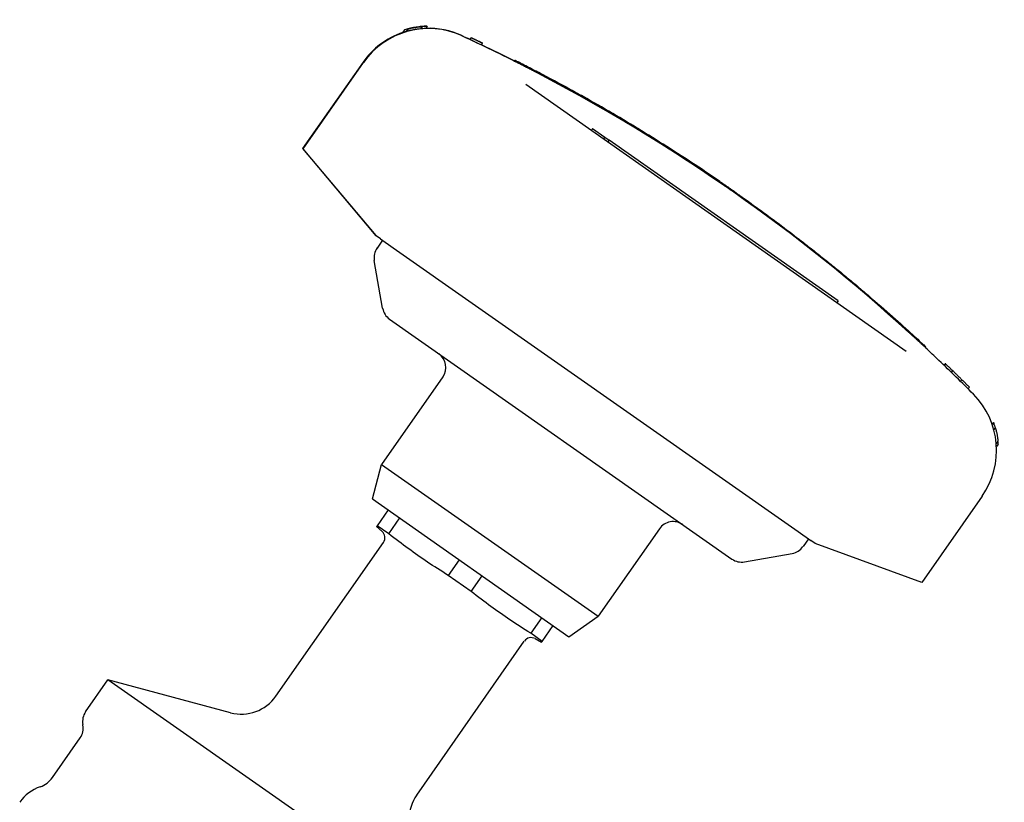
# Model space of a CAD drawing. Header units: millimetres. Extents: x 209 to 543, y 36 to 448.
# Tile 3 of 21: x 277 to 394, y 242 to 335. Entities that reach past the tile are written whole.
import ezdxf

# ---------------------------------------------------------------- set-up
doc = ezdxf.new("R2010")
doc.units = ezdxf.units.MM
doc.layers.add('Detail', color=2, linetype='Continuous')

msp = doc.modelspace()

# ---------------------------------------------------------------- linework, layer by layer
at = {"layer": 'Detail'}
for p, q in [((322.99, 334.32), (322.77, 333.99)), ((324.48, 334.59), (324.47, 334.58)), ((324.69, 334.59), (324.5, 334.33)), ((325.29, 334.62), (325.11, 334.37)), ((325.28, 334.64), (325.26, 334.62)), ((322.62, 334.22), (322.38, 333.88)), ((330.44, 333.05), (330.55, 333.27)), ((330.45, 333.04), (330.56, 333.27)), ((330.56, 333.27), (330.55, 333.27)), ((330.45, 333.04), (330.44, 333.05)), ((331.81, 332.4), (331.91, 332.63)), ((331.91, 332.63), (331.91, 332.63)), ((317.66, 330.35), (310.47, 320.08)), ((310.52, 320.05), (317.7, 330.32)), ((335.66, 330.51), (335.71, 330.6)), ((337.04, 327.73), (382.39, 295.97)), ((345.01, 322.45), (344.87, 322.24)), ((345.01, 322.45), (346.48, 321.42)), ((346.48, 321.42), (346.33, 321.22)), ((346.48, 321.42), (346.97, 321.08)), ((346.97, 321.08), (346.82, 320.87)), ((374.26, 301.96), (346.97, 321.08)), ((310.47, 320.08), (310.52, 320.05)), ((310.47, 320.08), (319.17, 309.72)), ((319.22, 309.69), (310.52, 320.05)), ((360.16, 316.04), (360.21, 316.12)), ((360.18, 316.15), (360.18, 316.15)), ((360.21, 316.12), (360.21, 316.13)), ((361.82, 314.89), (361.83, 314.88)), ((361.85, 314.99), (361.88, 314.97)), ((362.62, 314.33), (362.68, 314.41)), ((362.62, 314.33), (362.68, 314.41)), ((362.68, 314.41), (362.68, 314.41)), ((319.17, 309.72), (319.22, 309.69)), ((319.73, 309.32), (319.22, 309.69)), ((319.97, 309.16), (319.33, 308.24)), ((319.73, 309.32), (321.25, 308.26)), ((321.25, 308.26), (369.49, 274.48)), ((320, 301.06), (319, 306.75)), ((373.65, 305.97), (373.71, 306.05)), ((374.26, 301.96), (374.12, 301.76)), ((320.82, 299.77), (361.61, 271.21)), ((384.72, 296.47), (384.65, 296.4)), ((386.87, 294.3), (387.04, 294.48)), ((386.87, 294.3), (387.04, 294.47)), ((387.04, 294.47), (387.04, 294.48)), ((387.77, 293.43), (387.94, 293.61)), ((387.77, 293.43), (387.94, 293.6)), ((387.94, 293.6), (387.94, 293.61)), ((327.17, 292.89), (319.88, 282.48)), ((388.84, 292.38), (389.01, 292.55)), ((389.73, 291.5), (389.9, 291.67)), ((392.78, 287.47), (392.62, 287.25)), ((392.81, 287.45), (392.64, 287.21)), ((392.99, 286.89), (392.81, 286.63)), ((393.31, 285.25), (393.11, 284.96)), ((393.33, 284.89), (393.13, 284.6)), ((318.78, 278.37), (319.88, 282.48)), ((319.88, 282.48), (345.69, 264.42)), ((318.78, 278.37), (342.2, 261.97)), ((391.43, 278.7), (384.24, 268.43)), ((320.66, 277.06), (319.35, 275.18)), ((320.72, 274.22), (322.03, 276.1)), ((319.35, 275.18), (319.28, 275.09)), ((319.93, 274.51), (319.28, 275.09)), ((320.72, 274.22), (319.35, 275.18)), ((352.97, 274.82), (345.69, 264.42)), ((369.49, 274.48), (371, 273.42)), ((370.72, 273.62), (370.08, 272.7)), ((371.52, 273.06), (371, 273.42)), ((307.27, 254.88), (320.09, 273.19)), ((384.24, 268.43), (371.52, 273.06)), ((329.12, 271.13), (327.81, 269.26)), ((363.11, 270.88), (368.79, 271.88)), ((330.55, 267.34), (327.81, 269.26)), ((330.55, 267.34), (331.86, 269.22)), ((338.95, 264.25), (337.64, 262.37)), ((342.2, 261.97), (345.69, 264.42)), ((339.01, 261.41), (340.32, 263.29)), ((339.01, 261.41), (337.64, 262.37)), ((338.18, 261.74), (338.94, 261.32)), ((324.06, 243.12), (336.88, 261.43)), ((338.94, 261.32), (339.01, 261.41)), ((284.61, 253.03), (287.28, 256.83)), ((301.88, 252.92), (287.28, 256.83)), ((332.74, 225), (287.28, 256.83)), ((284.3, 251.42), (284.28, 251.53)), ((280.66, 245.21), (283.97, 249.93))]:
    msp.add_line(p, q, dxfattribs=at)
at = {"layer": 'Detail', "flags": 128}
for points in [[(324.5, 334.33), (324.37, 334.31), (324.24, 334.3), (324.12, 334.28), (324, 334.26), (323.89, 334.24), (323.78, 334.23), (323.67, 334.21), (323.57, 334.19), (323.48, 334.17), (323.39, 334.15), (323.3, 334.13), (323.23, 334.11), (323.15, 334.1), (323.09, 334.08), (323.03, 334.06), (322.97, 334.05), (322.92, 334.04), (322.88, 334.03), (322.85, 334.02), (322.82, 334.01), (322.79, 334), (322.78, 334), (322.77, 334), (322.77, 333.99)], [(323.83, 334.51), (323.68, 334.48), (323.55, 334.45), (323.43, 334.43), (323.32, 334.4), (323.23, 334.38), (323.15, 334.36), (323.09, 334.35), (323.04, 334.33), (323.01, 334.32), (322.99, 334.32), (322.99, 334.32), (323.01, 334.32), (323.04, 334.33), (323.09, 334.34), (323.15, 334.35), (323.22, 334.37), (323.31, 334.39), (323.41, 334.41), (323.53, 334.44), (323.66, 334.46), (323.8, 334.48), (323.96, 334.51), (324.13, 334.53), (324.3, 334.56), (324.49, 334.58), (324.69, 334.59)], [(325.29, 334.62), (325.1, 334.62), (324.91, 334.61), (324.74, 334.6), (324.58, 334.59), (324.44, 334.57), (324.3, 334.56), (324.18, 334.54), (324.07, 334.53), (323.98, 334.52), (323.9, 334.51), (323.83, 334.5), (323.78, 334.49), (323.74, 334.48), (323.72, 334.48), (323.71, 334.48), (323.72, 334.48), (323.75, 334.49), (323.79, 334.49), (323.84, 334.5), (323.91, 334.52), (324, 334.53), (324.1, 334.55), (324.21, 334.56), (324.34, 334.58), (324.48, 334.59)], [(330.55, 333.27), (330.6, 333.25), (330.66, 333.22), (330.72, 333.19), (330.77, 333.17), (330.83, 333.14), (330.89, 333.11), (330.94, 333.09), (331, 333.06), (331.06, 333.03), (331.11, 333.01), (331.17, 332.98), (331.23, 332.95), (331.28, 332.93), (331.34, 332.9), (331.4, 332.87), (331.45, 332.85), (331.51, 332.82), (331.57, 332.79), (331.62, 332.76), (331.68, 332.74), (331.74, 332.71), (331.79, 332.68), (331.85, 332.66), (331.91, 332.63)], [(331.91, 332.63), (331.86, 332.65), (331.8, 332.68), (331.74, 332.71), (331.69, 332.73), (331.63, 332.76), (331.57, 332.79), (331.52, 332.81), (331.46, 332.84), (331.4, 332.87), (331.35, 332.89), (331.29, 332.92), (331.23, 332.95), (331.18, 332.97), (331.12, 333), (331.06, 333.03), (331.01, 333.05), (330.95, 333.08), (330.89, 333.11), (330.84, 333.13), (330.78, 333.16), (330.73, 333.19), (330.67, 333.21), (330.61, 333.24), (330.56, 333.27)], [(335.71, 330.49), (335.69, 330.49), (335.68, 330.5), (335.67, 330.51), (335.66, 330.51), (335.65, 330.51), (335.65, 330.52), (335.64, 330.52), (335.63, 330.52), (335.63, 330.53), (335.63, 330.53), (335.62, 330.53), (335.62, 330.53), (335.62, 330.53), (335.62, 330.53), (335.62, 330.53), (335.62, 330.53), (335.62, 330.53), (335.63, 330.53), (335.63, 330.53), (335.63, 330.53), (335.64, 330.52), (335.65, 330.52), (335.65, 330.51), (335.66, 330.51)], [(335.66, 330.51), (335.66, 330.51), (335.66, 330.51), (335.66, 330.51), (335.66, 330.51), (335.66, 330.51), (335.67, 330.51), (335.67, 330.51), (335.67, 330.51), (335.67, 330.51), (335.67, 330.51), (335.67, 330.51), (335.67, 330.5), (335.68, 330.5), (335.68, 330.5), (335.68, 330.5), (335.68, 330.5), (335.68, 330.5), (335.69, 330.5), (335.69, 330.5), (335.69, 330.5), (335.7, 330.49), (335.7, 330.49), (335.7, 330.49), (335.71, 330.49)], [(343.86, 326.28), (343.43, 326.52), (342.99, 326.76), (342.56, 327), (342.12, 327.24), (341.7, 327.47), (341.28, 327.7), (340.86, 327.92), (340.46, 328.14), (340.06, 328.35), (339.68, 328.55), (339.3, 328.75), (338.94, 328.94), (338.6, 329.12), (338.27, 329.29), (337.95, 329.46), (337.66, 329.61), (337.38, 329.75), (337.12, 329.89), (336.88, 330.01), (336.66, 330.12), (336.46, 330.22), (336.29, 330.31), (336.13, 330.39), (336, 330.45), (335.9, 330.51), (335.81, 330.55), (335.75, 330.58), (335.72, 330.59), (335.71, 330.6), (335.72, 330.59), (335.76, 330.57), (335.82, 330.54), (335.9, 330.5), (336.01, 330.44), (336.15, 330.38), (336.3, 330.3), (336.48, 330.21), (336.68, 330.11), (336.9, 329.99), (337.14, 329.87), (337.4, 329.74), (337.68, 329.59), (337.98, 329.44), (338.29, 329.28), (338.63, 329.1), (338.97, 328.92), (339.33, 328.73), (339.71, 328.53), (340.09, 328.33), (340.49, 328.12), (340.9, 327.9), (341.31, 327.68), (341.73, 327.45), (342.16, 327.21), (342.59, 326.98), (343.03, 326.74), (343.46, 326.49), (343.9, 326.25)], [(343.85, 326.16), (343.41, 326.41), (342.97, 326.65), (342.53, 326.89), (342.1, 327.13), (341.67, 327.37), (341.25, 327.59), (340.83, 327.82), (340.42, 328.04), (340.03, 328.25), (339.64, 328.46), (339.26, 328.65), (338.9, 328.84), (338.56, 329.03), (338.22, 329.2), (337.91, 329.36), (337.61, 329.52), (337.33, 329.66), (337.07, 329.79), (336.83, 329.92), (336.61, 330.03), (336.41, 330.13), (336.24, 330.22), (336.08, 330.3), (335.95, 330.36), (335.85, 330.42), (335.76, 330.46), (335.71, 330.49)], [(338.1, 329.26), (338.03, 329.3), (337.97, 329.33), (337.9, 329.36), (337.84, 329.39), (337.78, 329.43), (337.72, 329.46), (337.66, 329.49), (337.6, 329.52), (337.54, 329.55), (337.48, 329.58), (337.41, 329.62), (337.34, 329.65), (337.28, 329.69), (337.21, 329.72), (337.15, 329.75), (337.09, 329.78), (337.03, 329.81), (336.97, 329.84), (336.91, 329.87), (336.85, 329.9), (336.8, 329.93), (336.74, 329.96), (336.68, 329.99), (336.63, 330.02)], [(337, 329.94), (337.04, 329.92), (337.15, 329.87), (337.34, 329.77), (337.59, 329.64), (337.9, 329.48), (338.27, 329.29), (338.67, 329.08), (339.1, 328.86), (339.55, 328.62), (339.99, 328.38), (340.43, 328.15), (340.85, 327.93), (341.23, 327.72), (341.57, 327.54), (341.85, 327.38), (342.07, 327.27), (342.22, 327.18), (342.3, 327.14), (342.3, 327.14), (342.22, 327.18), (342.08, 327.26), (341.86, 327.38), (341.58, 327.53), (341.24, 327.71), (340.86, 327.92), (340.45, 328.14), (340.01, 328.37), (339.56, 328.61), (339.11, 328.85), (338.68, 329.07), (338.28, 329.29), (337.91, 329.47), (337.6, 329.64), (337.34, 329.77), (337.16, 329.86), (337.04, 329.92), (337, 329.94)], [(339.01, 328.79), (338.97, 328.81), (338.93, 328.83), (338.9, 328.85), (338.86, 328.87), (338.82, 328.89), (338.78, 328.9), (338.74, 328.92), (338.71, 328.94), (338.67, 328.96), (338.63, 328.98), (338.59, 329), (338.56, 329.02), (338.52, 329.04), (338.48, 329.06), (338.44, 329.08), (338.4, 329.1), (338.37, 329.12), (338.33, 329.14), (338.29, 329.16), (338.25, 329.18), (338.22, 329.2), (338.18, 329.22), (338.14, 329.24), (338.1, 329.26)], [(343.1, 326.7), (343.12, 326.69), (343.2, 326.64), (343.32, 326.57), (343.49, 326.48), (343.68, 326.38), (343.88, 326.26), (344.08, 326.15), (344.27, 326.04), (344.44, 325.95), (344.56, 325.88), (344.64, 325.84), (344.67, 325.82), (344.64, 325.84), (344.56, 325.88), (344.44, 325.95), (344.28, 326.04), (344.09, 326.15), (343.88, 326.26), (343.68, 326.38), (343.49, 326.48), (343.33, 326.57), (343.2, 326.64), (343.12, 326.69), (343.1, 326.7)], [(360.18, 316.15), (359.76, 316.43), (359.34, 316.72), (358.93, 317), (358.51, 317.28), (358.09, 317.57), (357.67, 317.85), (357.25, 318.13), (356.82, 318.4), (356.4, 318.68), (355.98, 318.96), (355.55, 319.23), (355.13, 319.51), (354.7, 319.78), (354.28, 320.05), (353.85, 320.32), (353.42, 320.59), (353, 320.86), (352.57, 321.13), (352.14, 321.4), (351.71, 321.66), (351.28, 321.93), (350.85, 322.19), (350.41, 322.46), (349.98, 322.72), (349.55, 322.98), (349.12, 323.24), (348.68, 323.5), (348.25, 323.76), (347.81, 324.01), (347.38, 324.27), (346.94, 324.52), (346.5, 324.78), (346.06, 325.03), (345.62, 325.28), (345.19, 325.53), (344.75, 325.78), (344.31, 326.03), (343.86, 326.28)], [(343.9, 326.25), (344.34, 326), (344.78, 325.76), (345.22, 325.51), (345.66, 325.26), (346.1, 325), (346.54, 324.75), (346.97, 324.5), (347.41, 324.24), (347.85, 323.99), (348.28, 323.73), (348.72, 323.47), (349.15, 323.21), (349.58, 322.96), (350.02, 322.69), (350.45, 322.43), (350.88, 322.17), (351.31, 321.91), (351.74, 321.64), (352.17, 321.37), (352.6, 321.11), (353.03, 320.84), (353.46, 320.57), (353.89, 320.3), (354.31, 320.03), (354.74, 319.76), (355.16, 319.48), (355.59, 319.21), (356.01, 318.93), (356.44, 318.66), (356.86, 318.38), (357.28, 318.1), (357.7, 317.82), (358.12, 317.54), (358.54, 317.26), (358.96, 316.98), (359.38, 316.69), (359.8, 316.41), (360.21, 316.12)], [(345.36, 325.43), (345.4, 325.41), (345.51, 325.34), (345.69, 325.24), (345.94, 325.1), (346.24, 324.92), (346.6, 324.72), (346.99, 324.49), (347.41, 324.25), (347.84, 323.99), (348.28, 323.73), (348.71, 323.48), (349.12, 323.24), (349.49, 323.01), (349.82, 322.82), (350.09, 322.65), (350.31, 322.52), (350.45, 322.43), (350.53, 322.39), (350.53, 322.39), (350.46, 322.43), (350.31, 322.52), (350.1, 322.65), (349.83, 322.81), (349.5, 323.01), (349.13, 323.23), (348.72, 323.47), (348.3, 323.72), (347.86, 323.98), (347.42, 324.24), (347, 324.48), (346.61, 324.71), (346.25, 324.92), (345.95, 325.09), (345.7, 325.24), (345.51, 325.34), (345.4, 325.41), (345.36, 325.43)], [(361.85, 314.99), (361.78, 315.04), (361.71, 315.09), (361.64, 315.14), (361.57, 315.18), (361.5, 315.23), (361.44, 315.28), (361.37, 315.33), (361.3, 315.38), (361.23, 315.43), (361.16, 315.47), (361.09, 315.52), (361.02, 315.57), (360.95, 315.62), (360.88, 315.67), (360.81, 315.72), (360.74, 315.76), (360.67, 315.81), (360.6, 315.86), (360.53, 315.91), (360.46, 315.96), (360.39, 316), (360.32, 316.05), (360.25, 316.1), (360.18, 316.15)], [(360.21, 316.13), (360.32, 316.06), (360.42, 315.98), (360.52, 315.91), (360.62, 315.84), (360.73, 315.77), (360.83, 315.7), (360.93, 315.63), (361.04, 315.56), (361.14, 315.49), (361.24, 315.42), (361.34, 315.34), (361.45, 315.27), (361.55, 315.2), (361.65, 315.13), (361.75, 315.06), (361.86, 314.99), (361.96, 314.92), (362.06, 314.84), (362.16, 314.77), (362.27, 314.7), (362.37, 314.63), (362.47, 314.56), (362.57, 314.48), (362.68, 314.41)], [(362.68, 314.41), (362.98, 314.19), (363.29, 313.97), (363.6, 313.76), (363.9, 313.54), (364.2, 313.32), (364.51, 313.1), (364.81, 312.88), (365.12, 312.66), (365.42, 312.44), (365.72, 312.22), (366.02, 311.99), (366.33, 311.77), (366.63, 311.55), (366.93, 311.32), (367.23, 311.1), (367.53, 310.87), (367.83, 310.65), (368.13, 310.42), (368.43, 310.2), (368.73, 309.97), (369.02, 309.74), (369.32, 309.51), (369.62, 309.28), (369.92, 309.05)], [(369.92, 309.05), (370.08, 308.92), (370.25, 308.79), (370.42, 308.66), (370.59, 308.53), (370.75, 308.4), (370.92, 308.27), (371.08, 308.14), (371.25, 308.02), (371.41, 307.89), (371.57, 307.76), (371.74, 307.63), (371.9, 307.5), (372.06, 307.38), (372.21, 307.25), (372.37, 307.13), (372.53, 307), (372.68, 306.88), (372.83, 306.76), (372.98, 306.64), (373.13, 306.52), (373.28, 306.4), (373.43, 306.28), (373.57, 306.16), (373.71, 306.05)], [(373.71, 306.05), (373.71, 306.05), (373.71, 306.05), (373.72, 306.04), (373.72, 306.04), (373.73, 306.03), (373.74, 306.03), (373.75, 306.02), (373.76, 306.01), (373.78, 306), (373.79, 305.98), (373.81, 305.97), (373.82, 305.96), (373.84, 305.94), (373.86, 305.93), (373.88, 305.91), (373.9, 305.89), (373.93, 305.87), (373.95, 305.85), (373.97, 305.84), (374, 305.82), (374.02, 305.8), (374.05, 305.77), (374.07, 305.75), (374.1, 305.73)], [(374.1, 305.73), (374.26, 305.61), (374.41, 305.48), (374.57, 305.35), (374.73, 305.22), (374.88, 305.09), (375.04, 304.96), (375.2, 304.83), (375.35, 304.7), (375.51, 304.58), (375.66, 304.45), (375.82, 304.32), (375.98, 304.19), (376.13, 304.06), (376.29, 303.93), (376.44, 303.8), (376.6, 303.67), (376.75, 303.54), (376.91, 303.4), (377.06, 303.27), (377.22, 303.14), (377.37, 303.01), (377.52, 302.88), (377.68, 302.75), (377.83, 302.62)], [(377.83, 302.62), (378.21, 302.29), (378.59, 301.97), (378.97, 301.64), (379.34, 301.32), (379.7, 301), (380.06, 300.69), (380.41, 300.38), (380.76, 300.07), (381.09, 299.77), (381.42, 299.48), (381.73, 299.2), (382.03, 298.93), (382.32, 298.67), (382.6, 298.42), (382.86, 298.18), (383.11, 297.96), (383.34, 297.75), (383.55, 297.55), (383.75, 297.37), (383.93, 297.2), (384.09, 297.05), (384.24, 296.91), (384.37, 296.8), (384.47, 296.7), (384.56, 296.61), (384.63, 296.55), (384.68, 296.5), (384.71, 296.48), (384.72, 296.47)], [(383.45, 297.5), (383.42, 297.53), (383.39, 297.56), (383.36, 297.59), (383.33, 297.62), (383.3, 297.65), (383.27, 297.68), (383.23, 297.71), (383.2, 297.73), (383.17, 297.76), (383.14, 297.79), (383.11, 297.82), (383.08, 297.85), (383.05, 297.88), (383.01, 297.91), (382.98, 297.94), (382.95, 297.96), (382.92, 297.99), (382.89, 298.02), (382.86, 298.05), (382.82, 298.08), (382.79, 298.11), (382.76, 298.14), (382.73, 298.17), (382.7, 298.2)], [(384.67, 296.38), (384.63, 296.42), (384.58, 296.46), (384.54, 296.5), (384.49, 296.55), (384.45, 296.59), (384.4, 296.63), (384.35, 296.68), (384.3, 296.72), (384.26, 296.76), (384.21, 296.81), (384.16, 296.86), (384.1, 296.91), (384.05, 296.96), (384, 297.01), (383.94, 297.06), (383.89, 297.11), (383.83, 297.16), (383.78, 297.21), (383.73, 297.25), (383.67, 297.3), (383.62, 297.35), (383.57, 297.4), (383.51, 297.45), (383.45, 297.51)], [(387.94, 293.61), (387.9, 293.64), (387.86, 293.68), (387.83, 293.71), (387.79, 293.75), (387.75, 293.79), (387.71, 293.82), (387.68, 293.86), (387.64, 293.9), (387.6, 293.93), (387.56, 293.97), (387.53, 294), (387.49, 294.04), (387.45, 294.08), (387.41, 294.11), (387.38, 294.15), (387.34, 294.19), (387.3, 294.22), (387.26, 294.26), (387.23, 294.29), (387.19, 294.33), (387.15, 294.37), (387.11, 294.4), (387.08, 294.44), (387.04, 294.47)], [(389.01, 292.55), (388.97, 292.6), (388.92, 292.64), (388.88, 292.68), (388.84, 292.73), (388.79, 292.77), (388.75, 292.82), (388.7, 292.86), (388.66, 292.9), (388.61, 292.95), (388.57, 292.99), (388.52, 293.04), (388.48, 293.08), (388.43, 293.12), (388.39, 293.17), (388.34, 293.21), (388.3, 293.25), (388.25, 293.3), (388.21, 293.34), (388.17, 293.39), (388.12, 293.43), (388.08, 293.47), (388.03, 293.52), (387.99, 293.56), (387.94, 293.6)], [(389.9, 291.67), (389.86, 291.71), (389.83, 291.75), (389.79, 291.78), (389.75, 291.82), (389.72, 291.86), (389.68, 291.89), (389.64, 291.93), (389.61, 291.97), (389.57, 292), (389.53, 292.04), (389.49, 292.08), (389.46, 292.11), (389.42, 292.15), (389.38, 292.19), (389.35, 292.22), (389.31, 292.26), (389.27, 292.3), (389.24, 292.33), (389.2, 292.37), (389.16, 292.41), (389.12, 292.44), (389.09, 292.48), (389.05, 292.52), (389.01, 292.55)], [(392.99, 286.89), (393.03, 286.77), (393.06, 286.65), (393.09, 286.53), (393.11, 286.42), (393.14, 286.32), (393.16, 286.22), (393.18, 286.12), (393.2, 286.02), (393.22, 285.94), (393.23, 285.85), (393.24, 285.77), (393.26, 285.7), (393.27, 285.63), (393.27, 285.57), (393.28, 285.51), (393.29, 285.46), (393.3, 285.41), (393.3, 285.37), (393.3, 285.33), (393.31, 285.3), (393.31, 285.28), (393.31, 285.26), (393.31, 285.25), (393.31, 285.25)], [(327.81, 269.26), (327.48, 269.46), (327.16, 269.67), (326.85, 269.87), (326.54, 270.07), (326.23, 270.27), (325.93, 270.46), (325.64, 270.66), (325.35, 270.86), (325.06, 271.05), (324.77, 271.25), (324.48, 271.45), (324.2, 271.65), (323.91, 271.85), (323.63, 272.05), (323.35, 272.25), (323.06, 272.45), (322.78, 272.66), (322.49, 272.87), (322.21, 273.09), (321.92, 273.3), (321.62, 273.53), (321.32, 273.75), (321.02, 273.99), (320.72, 274.22)], [(337.64, 262.37), (337.31, 262.58), (336.99, 262.78), (336.68, 262.98), (336.37, 263.19), (336.06, 263.38), (335.76, 263.58), (335.47, 263.78), (335.17, 263.97), (334.89, 264.17), (334.6, 264.37), (334.31, 264.57), (334.03, 264.76), (333.74, 264.96), (333.46, 265.16), (333.18, 265.37), (332.89, 265.57), (332.61, 265.78), (332.32, 265.99), (332.04, 266.2), (331.74, 266.42), (331.45, 266.64), (331.15, 266.87), (330.85, 267.1), (330.55, 267.34)]]:
    msp.add_lwpolyline(points, dxfattribs=at)
at = {"layer": 'Detail'}
for centre, radius, start, end in [((320.97, 307.1), 2, 145, 190), ((321.97, 301.41), 2, 190, 235), ((325.53, 294.03), 2, 325, 55), ((354.61, 273.67), 2, 55, 145), ((319.27, 273.76), 1, 325, 48.5592), ((368.44, 273.85), 2, 280, 325), ((362.76, 272.85), 2, 235, 280), ((337.7, 260.86), 1, 61.4408, 145), ((303.18, 257.75), 5, 255, 325), ((286.25, 251.88), 2, 145, 190), ((282.33, 251.08), 2, 325, 10), ((278.21, 246.93), 3, 289.3409, 325), ((280.86, 239.39), 5, 109.3409, 145), ((328.16, 240.26), 5, 145, 215)]:
    msp.add_arc(centre, radius, start, end, dxfattribs=at)
for centre, major_axis, ratio, start_param, end_param in [((325.48, 324.87), (5.45, 7.78), 0.999997, 0.177995, 1.570796), ((325.43, 324.91), (-5.59, -7.99), 0.996615, 3.801971, 4.047484), ((325.45, 324.9), (5.59, 7.99), 0.999171, 0.777846, 0.905891), ((325.46, 324.88), (-8.01, 5.61), 0.997476, 5.341388, 5.422789), ((325.47, 324.88), (-5.45, -7.78), 0.999237, 3.790807, 3.855188), ((325.47, 324.88), (5.59, 7.99), 0.999237, 0.629894, 0.691603), ((325.58, 324.8), (-8.21, 5.75), 0.972529, 5.341388, 5.372768), ((325.44, 324.9), (5.45, 7.78), 0.999997, 0.177995, 0.643836), ((325.44, 324.9), (-5.45, -7.78), 0.999997, 4.079664, 4.712389), ((325.45, 324.9), (-5.45, -7.78), 0.999171, 4.038116, 4.081808), ((241.34, 142.89), (120.45, 172.02), 0.999997, 0.172654, 0.177996), ((241.38, 142.86), (120.45, 172.02), 0.999997, 0.140109, 0.177996), ((241.36, 142.87), (120.45, 172.02), 0.999997, 0.165613, 0.172756), ((241.34, 142.89), (120.45, 172.02), 0.999997, 0.145013, 0.165468), ((241.38, 142.86), (120.45, 172.02), 0.999997, 6.155858, 6.410513), ((241.37, 142.86), (120.45, 172.02), 0.999997, 0.009661, 0.10109), ((241.37, 142.87), (120.45, 172.02), 0.999997, 0, 0.009644), ((241.38, 142.86), (120.45, 172.02), 0.999997, 6.132617, 6.143076), ((241.38, 142.86), (120.45, 172.02), 0.999997, 6.105189, 6.132617), ((383.64, 284.15), (5.45, 7.78), 0.999997, 4.712389, 6.10519), ((383.62, 284.16), (-5.59, -7.99), 0.997465, 2.523399, 2.527761), ((383.63, 284.15), (7.99, -5.6), 0.999243, 0.895099, 0.956079), ((383.61, 284.17), (7.99, -5.6), 0.999177, 0.684645, 0.720886)]:
    msp.add_ellipse(centre, major_axis=major_axis, ratio=ratio, start_param=start_param, end_param=end_param, dxfattribs=at)

doc.saveas('drawing.dxf')
